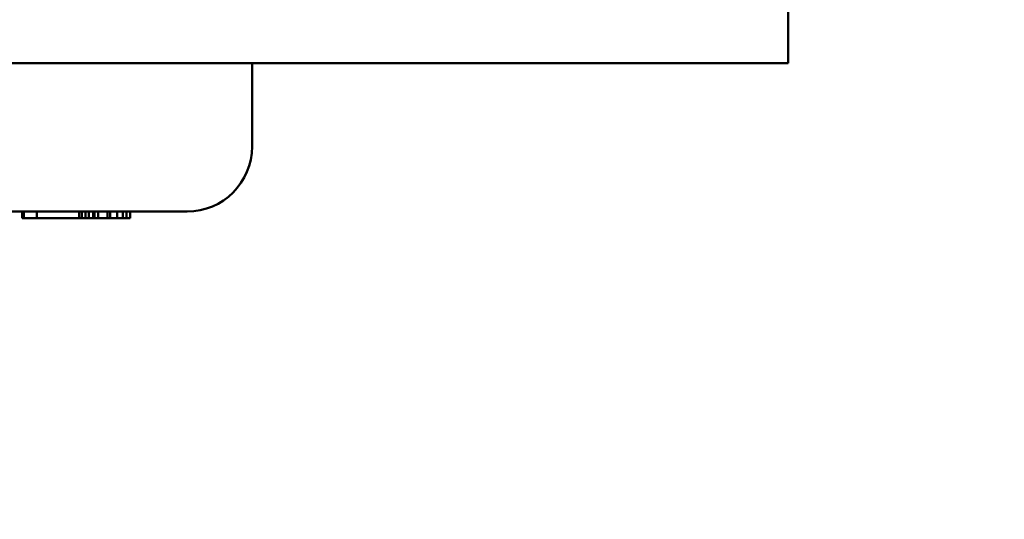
# Model space of a CAD drawing. Header units: inches. Extents: x 0.1 to 33.9, y 0.6 to 21.4.
# Tile 11 of 39: x 11.5 to 13.8, y 6.4 to 7.6. Entities that reach past the tile are written whole.
import ezdxf

# ---------------------------------------------------------------- set-up
doc = ezdxf.new("R2010")
doc.units = ezdxf.units.IN
doc.header["$MEASUREMENT"] = 0
doc.layers.add('Dimension (ANSI)', color=7, linetype='Continuous', lineweight=25)
doc.layers.add('Visible (ANSI)', color=7, linetype='Continuous', lineweight=50)
doc.styles.add('Note Text (ANSI)', font='tahoma.ttf')
doc.dimstyles.new('Default (ANSI)', dxfattribs={"dimtxt": 0.12, "dimasz": 0.098425, "dimexe": 0.125, "dimexo": 0.0625, "dimgap": 0.031496, "dimtad": 0, "dimtih": 1, "dimtoh": 1, "dimrnd": 1e-08, "dimzin": 4, "dimdsep": 46, "dimtxsty": 'Note Text (ANSI)', "dimcen": 0.09, "dimdle": 0.393701, "dimclrd": 256, "dimclre": 256, "dimclrt": 256, "dimadec": 0, "dimazin": 1, "dimtfac": 1, "dimtofl": 0, "dimtmove": 0, "dimatfit": 3, "dimfxl": 1, "dimtolj": 1, "dimtzin": 4, "dimlwd": -1, "dimlwe": -1, "dimarcsym": 0})

# ---------------------------------------------------------------- blocks, each defined once
blk = doc.blocks.new('*D7')
at = {"layer": 'Defpoints', "color": 0, "transparency": 16777216}
for p in [(9.1025, 11.6968), (19.1619, 11.6968), (17.8233, 4.6641)]:
    blk.add_point(p, dxfattribs=at)
at = {"layer": 'Dimension (ANSI)', "transparency": 16777216}
for p, q in [((9.165, 11.6968), (19.2869, 11.6968)), ((19.1619, 11.5984), (19.1619, 8.2913)), ((19.1619, 4.7625), (19.1619, 8.0697)), ((17.8858, 4.6641), (19.2869, 4.6641))]:
    blk.add_line(p, q, dxfattribs=at)
for points in [[(19.1455, 11.5984), (19.1783, 11.5984), (19.1619, 11.6968)], [(19.1455, 4.7625), (19.1783, 4.7625), (19.1619, 4.6641)]]:
    blk.add_solid(points, dxfattribs=at)
at = {"layer": 'Dimension (ANSI)', "transparency": 16777216, "insert": (18.9472, 8.2598), "char_height": 0.12, "attachment_point": 1, "style": 'Note Text (ANSI)'}
blk.add_mtext('\\A1;(7.03)', dxfattribs=at)
blk = doc.blocks.new('*D10')
at = {"layer": 'Defpoints', "color": 0, "transparency": 16777216}
for p in [(6.1316, 7.4681), (17.4372, 4.6641), (6.1316, 1.672)]:
    blk.add_point(p, dxfattribs=at)
at = {"layer": 'Dimension (ANSI)', "transparency": 16777216}
for p, q in [((6.1316, 7.4056), (6.1316, 1.547)), ((17.4372, 4.6016), (17.4372, 1.547)), ((6.23, 1.672), (11.4932, 1.672)), ((17.3388, 1.672), (12.0756, 1.672))]:
    blk.add_line(p, q, dxfattribs=at)
for points in [[(6.23, 1.6884), (6.23, 1.6556), (6.1316, 1.672)], [(17.3388, 1.6884), (17.3388, 1.6556), (17.4372, 1.672)]]:
    blk.add_solid(points, dxfattribs=at)
at = {"layer": 'Dimension (ANSI)', "transparency": 16777216, "insert": (11.5247, 1.7513), "char_height": 0.12, "attachment_point": 1, "style": 'Note Text (ANSI)'}
blk.add_mtext('\\A1;(11.31)', dxfattribs=at)

msp = doc.modelspace()

# ---------------------------------------------------------------- linework, layer by layer
at = {"layer": 'Visible (ANSI)'}
for p, q in [((13.2884, 7.6681), (13.2884, 7.4681)), ((13.0688, 7.4681), (9.1797, 7.4681)), ((12.0501, 7.2751), (12.0501, 7.4681)), ((13.2884, 7.4681), (13.0688, 7.4681)), ((11.9001, 7.1251), (9.9241, 7.1251)), ((11.519, 7.1251), (11.519, 7.1101)), ((11.5232, 7.1251), (11.5232, 7.1101)), ((11.5526, 7.1251), (11.5526, 7.1101)), ((11.553, 7.1251), (11.553, 7.1101)), ((11.6508, 7.1251), (11.6508, 7.1101)), ((11.6568, 7.1251), (11.6568, 7.1101)), ((11.6651, 7.1251), (11.6651, 7.1101)), ((11.6729, 7.1251), (11.6729, 7.1101)), ((11.683, 7.1251), (11.683, 7.1101)), ((11.6861, 7.1251), (11.6861, 7.1101)), ((11.695, 7.1251), (11.695, 7.1101)), ((11.7162, 7.1251), (11.7162, 7.1101)), ((11.7226, 7.1251), (11.7226, 7.1101)), ((11.7384, 7.1251), (11.7384, 7.1101)), ((11.7518, 7.1251), (11.7518, 7.1101)), ((11.7601, 7.1251), (11.7601, 7.1101)), ((11.7684, 7.1251), (11.7684, 7.1101)), ((11.5232, 7.1101), (11.519, 7.1101)), ((11.5526, 7.1101), (11.5232, 7.1101)), ((11.553, 7.1101), (11.5526, 7.1101)), ((11.5593, 7.1101), (11.553, 7.1101)), ((11.5693, 7.1101), (11.5593, 7.1101)), ((11.572, 7.1101), (11.5693, 7.1101)), ((11.6029, 7.1101), (11.572, 7.1101)), ((11.6495, 7.1101), (11.6029, 7.1101)), ((11.6508, 7.1101), (11.6495, 7.1101)), ((11.6568, 7.1101), (11.6508, 7.1101)), ((11.664, 7.1101), (11.6568, 7.1101)), ((11.6651, 7.1101), (11.664, 7.1101)), ((11.6729, 7.1101), (11.6651, 7.1101)), ((11.683, 7.1101), (11.6729, 7.1101)), ((11.6861, 7.1101), (11.683, 7.1101)), ((11.6936, 7.1101), (11.6861, 7.1101)), ((11.695, 7.1101), (11.6936, 7.1101)), ((11.7153, 7.1101), (11.695, 7.1101)), ((11.7162, 7.1101), (11.7153, 7.1101)), ((11.7226, 7.1101), (11.7162, 7.1101)), ((11.7384, 7.1101), (11.7226, 7.1101)), ((11.7508, 7.1101), (11.7384, 7.1101)), ((11.7518, 7.1101), (11.7508, 7.1101)), ((11.7601, 7.1101), (11.7518, 7.1101)), ((11.7673, 7.1101), (11.7601, 7.1101)), ((11.7684, 7.1101), (11.7673, 7.1101))]:
    msp.add_line(p, q, dxfattribs=at)
msp.add_arc((11.9001, 7.2751), 0.15, 270, 0, dxfattribs=at)

# ---------------------------------------------------------------- dimensions: what is measured, and where the dimension line sits
at = {"layer": 'Dimension (ANSI)'}
for base, p1, p2, angle, override, picture, middle in [((19.1619, 11.6968), (17.8233, 4.6641), (9.1025, 11.6968), 90, {"dimgap": 0.031496, "dimdec": 2, "dimtol": 0, "dimlim": 0, "dimtp": 0, "dimtm": 0, "dimtdec": 2, "dimatfit": 1}, '*D7', (19.1619, 8.1805)), ((6.1316, 1.672), (17.4372, 4.6641), (6.1316, 7.4681), 180, {"dimgap": 0.031496, "dimtih": 0, "dimtoh": 0, "dimdec": 2, "dimtol": 0, "dimlim": 0, "dimtp": 0, "dimtm": 0, "dimtdec": 2, "dimatfit": 1}, '*D10', (11.7844, 1.672))]:
    dim = msp.add_linear_dim(base=base, p1=p1, p2=p2, angle=angle, text='(<>)', dimstyle='Default (ANSI)', override=override, dxfattribs=at)
    dim.commit()
    dim.dimension.update_dxf_attribs({"geometry": picture, "text_midpoint": middle, "dimtype": 160})

doc.saveas('drawing.dxf')
